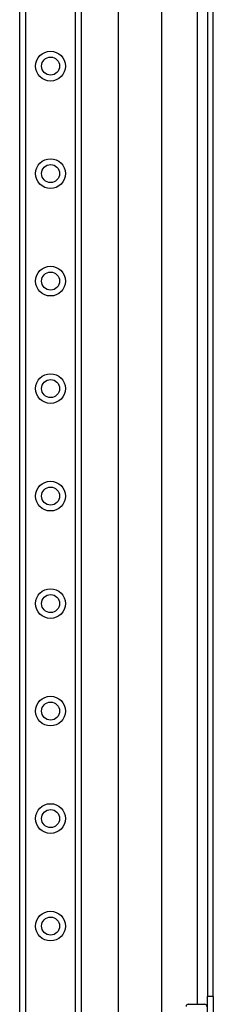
# Model space of a CAD drawing. Header units: inches. Extents: x 4.1 to 98, y 5.9 to 52.5.
# Tile 45 of 79: x 22.2 to 24, y 22.1 to 31.2. Entities that reach past the tile are written whole.
import ezdxf

# ---------------------------------------------------------------- set-up
doc = ezdxf.new("R2010")
doc.units = ezdxf.units.IN
doc.header["$MEASUREMENT"] = 0
doc.layers.add('Visible Edges(ANSI)', color=7, linetype='Continuous', lineweight=25)
doc.layers.add('Visible Tangent Edges(ANSI)', color=7, linetype='Continuous', lineweight=25)

msp = doc.modelspace()

# ---------------------------------------------------------------- linework, layer by layer
at = {"layer": 'Visible Edges(ANSI)'}
for p, q in [((22.2127, 17.6087), (22.2127, 38.9316)), ((22.7747, 38.9316), (22.7747, 17.6087)), ((23.1136, 21.0536), (23.1136, 35.4867)), ((23.5073, 34.6717), (23.5073, 21.8687)), ((23.9267, 34.3287), (23.9267, 22.2117)), ((23.9797, 22.2117), (23.9797, 34.3287)), ((23.9267, 21.8997), (23.9267, 22.2117)), ((23.9797, 22.2117), (23.9797, 21.8997)), ((23.7509, 22.1403), (23.9025, 22.1403))]:
    msp.add_line(p, q, dxfattribs=at)
for centre in [(22.4937, 30.7308), (22.4937, 29.7465), (22.4937, 28.7623), (22.4937, 27.778), (22.4937, 26.7938), (22.4937, 25.8095), (22.4937, 24.8253), (22.4937, 23.841), (22.4937, 22.8568)]:
    msp.add_circle(centre, 0.0825, dxfattribs=at)
for centre, start, end in [((23.7509, 22.1206), 90, 180), ((23.9025, 22.1206), 0, 90)]:
    msp.add_arc(centre, 0.0197, start, end, dxfattribs=at)
at = {"layer": 'Visible Tangent Edges(ANSI)'}
for p, q in [((22.2666, 38.9316), (22.2666, 17.6087)), ((22.7209, 17.6087), (22.7209, 38.9316)), ((23.8337, 34.4), (23.8337, 22.1403)), ((23.9797, 22.2117), (23.9267, 22.2117))]:
    msp.add_line(p, q, dxfattribs=at)
for centre in [(22.4937, 30.7308), (22.4937, 29.7465), (22.4937, 28.7623), (22.4937, 27.778), (22.4937, 26.7938), (22.4937, 25.8095), (22.4937, 24.8253), (22.4937, 23.841), (22.4937, 22.8568)]:
    msp.add_circle(centre, 0.1363, dxfattribs=at)

doc.saveas('drawing.dxf')
